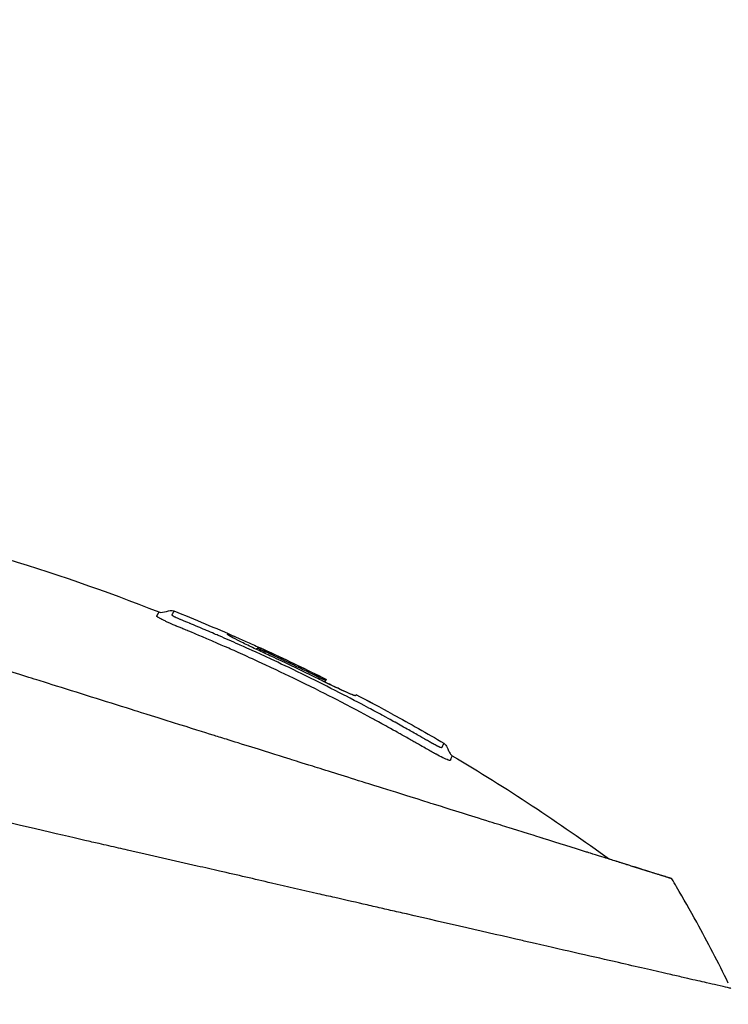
# Model space of a CAD drawing. Header units: millimetres. Extents: x 0 to 5219, y 0 to 2970.
# Tile 51 of 233: x 2068 to 2122, y 984 to 1060. Entities that reach past the tile are written whole.
import ezdxf

# ---------------------------------------------------------------- set-up
doc = ezdxf.new("R2010")
doc.units = ezdxf.units.MM
doc.header["$LTSCALE"] = 0.2
doc.styles.add('Rainbow-5.0 Style', font='malgunsl.ttf')
doc.dimstyles.new('Rainbow-5.0 Style', dxfattribs={"dimtxt": 4, "dimasz": 2.5, "dimexe": 1, "dimexo": 1, "dimgap": 1, "dimtad": 1, "dimdsep": 46, "dimtxsty": 'Rainbow-5.0 Style', "dimcen": 0, "dimclrd": 251, "dimclre": 251, "dimclrt": 7, "dimazin": 3, "dimtp": 0.1, "dimtm": 0.1, "dimtfac": 0.61, "dimtmove": 0, "dimatfit": 3, "dimfxl": 1, "dimlwd": -1, "dimlwe": -1, "dimarcsym": 1})
doc.dimstyles.new('Rainbow-5.0 Style$0', dxfattribs={"dimtxt": 4, "dimasz": 3, "dimexe": 2, "dimexo": 1, "dimgap": 0.8, "dimtad": 1, "dimzin": 9, "dimdsep": 46, "dimtxsty": 'Rainbow-5.0 Style', "dimcen": 0, "dimclrd": 251, "dimclre": 251, "dimclrt": 256, "dimadec": 1, "dimazin": 0, "dimtp": 0.1, "dimtm": 0.1, "dimtfac": 0.61, "dimtmove": 0, "dimatfit": 3, "dimfxl": 1, "dimlwd": -1, "dimlwe": -1, "dimarcsym": 1})

# ---------------------------------------------------------------- blocks, each defined once
blk = doc.blocks.new('A$C7b354fd2')
for p, q in [((38.256, 270.516), (38.416, 270.676)), ((38.866, 270.231), (38.956, 270.321)), ((43.48, 268.019), (43.586, 268.124)), ((43.622, 268.2), (43.622, 268.199)), ((43.622, 268.199), (43.622, 268.2)), ((45.905, 267.035), (45.829, 266.959)), ((45.905, 267.034), (45.83, 266.959)), ((48.731, 265.526), (48.732, 265.526)), ((70.135, 252.922), (70.131, 252.923))]:
    blk.add_line(p, q)
blk.add_arc((-26.479, 127.998), 156.751, 61.32693, 62.49797)
for centre, major_axis, ratio, start_param, end_param in [((-26.478, 128.002), (-137.524, 75.209), 1, 4.712389, 4.732828), ((-50.114, 166.643), (98.849, 98.887), 0.00011, 6.273707, 6.283218), ((-25.439, 196.053), (73.038, -84.003), 0.999052, 1.38546, 1.392026), ((-25.48, 196.018), (-75.393, 81.918), 0.999389, 4.470833, 4.498835), ((-25.559, 195.939), (98.374, 52.22), 0.999969, 6.25048, 6.297706)]:
    blk.add_ellipse(centre, major_axis=major_axis, ratio=ratio, start_param=start_param, end_param=end_param)
for points, knots in [([(-29.857, 284.217), (-18.014, 284.473), (-6.065, 283.367), (14.131, 279.14), (22.611, 276.602), (30.788, 273.381)], [0, 0, 0, 0, 3.553813, 3.553813, 6.190294, 6.190294, 6.190294, 6.190294]), ([(-57.448, 275.436), (-57.45, 275.439), (-57.414, 275.402), (-57.34, 275.327), (-57.303, 275.289), (-57.256, 275.242), (-57.201, 275.186), (-57.145, 275.13), (-57.08, 275.064), (-57.007, 274.989), (-56.859, 274.84), (-56.676, 274.654), (-56.458, 274.433), (-56.349, 274.322), (-56.231, 274.203), (-56.105, 274.074), (-55.978, 273.946), (-55.844, 273.81), (-55.701, 273.665), (-55.696, 273.661), (-55.692, 273.656), (-55.688, 273.652), (-55.4, 273.36), (-55.077, 273.033), (-54.721, 272.672), (-54.543, 272.492), (-54.356, 272.303), (-54.163, 272.106), (-53.969, 271.91), (-53.767, 271.706), (-53.558, 271.494), (-53.141, 271.071), (-52.693, 270.618), (-52.218, 270.137), (-51.757, 269.67), (-51.27, 269.178), (-50.76, 268.662), (-50.743, 268.645), (-50.727, 268.628), (-50.71, 268.611), (-49.667, 267.556), (-48.526, 266.402), (-47.302, 265.166), (-46.691, 264.549), (-46.059, 263.911), (-45.408, 263.255), (-44.756, 262.598), (-44.085, 261.922), (-43.397, 261.23), (-42.704, 260.533), (-41.994, 259.819), (-41.267, 259.088), (-40.541, 258.357), (-39.798, 257.61), (-39.042, 256.848), (-38.286, 256.087), (-37.517, 255.313), (-36.734, 254.526), (-35.951, 253.74), (-35.154, 252.941), (-34.346, 252.133), (-34.29, 252.077), (-34.234, 252.021), (-34.178, 251.965), (-33.419, 251.207), (-32.65, 250.442), (-31.873, 249.67), (-31.04, 248.843), (-30.197, 248.005), (-29.345, 247.158), (-28.065, 245.888), (-26.764, 244.596), (-25.441, 243.283), (-25.001, 242.847), (-24.56, 242.408), (-24.116, 241.968), (-23.892, 241.745), (-23.667, 241.522), (-23.442, 241.299), (-22.771, 240.634), (-22.096, 239.965), (-21.418, 239.292), (-20.061, 237.946), (-18.689, 236.586), (-17.303, 235.212), (-15.917, 233.838), (-14.516, 232.449), (-13.101, 231.048), (-13.014, 230.961), (-12.927, 230.875), (-12.84, 230.789), (-9.146, 227.129), (-5.376, 223.398), (-1.565, 219.626), (-1.471, 219.533), (-1.377, 219.44), (-1.283, 219.347), (-0.323, 218.396), (0.641, 217.444), (1.61, 216.487), (2.58, 215.53), (3.555, 214.569), (4.529, 213.609), (6.477, 211.689), (8.423, 209.772), (10.364, 207.855), (10.447, 207.773), (10.53, 207.69), (10.614, 207.608), (12.57, 205.675), (14.522, 203.745), (16.472, 201.814), (17.446, 200.849), (18.42, 199.883), (19.392, 198.918), (20.364, 197.953), (21.334, 196.987), (22.299, 196.026), (22.359, 195.966), (22.42, 195.906), (22.48, 195.845), (24.404, 193.927), (26.317, 192.02), (28.215, 190.126), (29.165, 189.179), (30.11, 188.236), (31.051, 187.297), (31.992, 186.357), (32.927, 185.423), (33.858, 184.493), (33.904, 184.447), (33.95, 184.401), (33.997, 184.354), (35.877, 182.476), (37.739, 180.613), (39.572, 178.778), (41.405, 176.943), (43.209, 175.135), (44.981, 173.357), (45.868, 172.468), (46.746, 171.586), (47.618, 170.711), (48.489, 169.837), (49.353, 168.969), (50.206, 168.111), (51.059, 167.254), (51.902, 166.406), (52.734, 165.569), (53.566, 164.732), (54.386, 163.906), (55.195, 163.092), (55.213, 163.073), (55.231, 163.055), (55.25, 163.037), (56.059, 162.221), (56.857, 161.417), (57.643, 160.624), (58.429, 159.831), (59.204, 159.05), (59.963, 158.284), (60.722, 157.518), (61.465, 156.766), (62.193, 156.031), (63.647, 154.561), (65.037, 153.155), (66.355, 151.821), (66.684, 151.487), (67.009, 151.158), (67.329, 150.834), (67.649, 150.511), (67.963, 150.192), (68.272, 149.879), (69.507, 148.628), (70.657, 147.461), (71.713, 146.39), (71.715, 146.387), (71.718, 146.385), (71.72, 146.382), (72.248, 145.847), (72.749, 145.337), (73.223, 144.856), (73.697, 144.375), (74.142, 143.922), (74.559, 143.499), (74.976, 143.075), (75.363, 142.681), (75.718, 142.32), (76.073, 141.96), (76.395, 141.632), (76.682, 141.34), (76.97, 141.047), (77.224, 140.787), (77.444, 140.564), (77.554, 140.452), (77.655, 140.349), (77.747, 140.255), (77.839, 140.162), (77.921, 140.077), (77.995, 140.002), (78.143, 139.852), (78.254, 139.738), (78.328, 139.663), (78.402, 139.587), (78.439, 139.55), (78.436, 139.552)], [0, 0, 0, 0, 0.0041991, 0.0041991, 0.0041991, 0.0062987, 0.0062987, 0.0062987, 0.0083983, 0.0083983, 0.0083983, 0.0125974, 0.0125974, 0.0125974, 0.014697, 0.014697, 0.014697, 0.0167965, 0.0167965, 0.0167965, 0.0168599, 0.0168599, 0.0168599, 0.0210764, 0.0210764, 0.0210764, 0.0231847, 0.0231847, 0.0231847, 0.025293, 0.025293, 0.025293, 0.0295096, 0.0295096, 0.0295096, 0.0335924, 0.0335924, 0.0335924, 0.0337261, 0.0337261, 0.0337261, 0.0420526, 0.0420526, 0.0420526, 0.0462159, 0.0462159, 0.0462159, 0.0503791, 0.0503791, 0.0503791, 0.0545745, 0.0545745, 0.0545745, 0.0587698, 0.0587698, 0.0587698, 0.0629602, 0.0629602, 0.0629602, 0.0671505, 0.0671505, 0.0671505, 0.0674414, 0.0674414, 0.0674414, 0.0713694, 0.0713694, 0.0713694, 0.0755743, 0.0755743, 0.0755743, 0.0818817, 0.0818817, 0.0818817, 0.0839768, 0.0839768, 0.0839768, 0.0850355, 0.0850355, 0.0850355, 0.0881892, 0.0881892, 0.0881892, 0.0944966, 0.0944966, 0.0944966, 0.1008041, 0.1008041, 0.1008041, 0.1011921, 0.1011921, 0.1011921, 0.1176445, 0.1176445, 0.1176445, 0.1180502, 0.1180502, 0.1180502, 0.1221943, 0.1221943, 0.1221943, 0.1263384, 0.1263384, 0.1263384, 0.1346266, 0.1346266, 0.1346266, 0.1349824, 0.1349824, 0.1349824, 0.143338, 0.143338, 0.143338, 0.1475158, 0.1475158, 0.1475158, 0.1516936, 0.1516936, 0.1516936, 0.1519551, 0.1519551, 0.1519551, 0.160293, 0.160293, 0.160293, 0.164462, 0.164462, 0.164462, 0.168631, 0.168631, 0.168631, 0.1688379, 0.1688379, 0.1688379, 0.1772635, 0.1772635, 0.1772635, 0.1856891, 0.1856891, 0.1856891, 0.1899019, 0.1899019, 0.1899019, 0.1941147, 0.1941147, 0.1941147, 0.1983275, 0.1983275, 0.1983275, 0.2025403, 0.2025403, 0.2025403, 0.2026348, 0.2026348, 0.2026348, 0.206856, 0.206856, 0.206856, 0.2110771, 0.2110771, 0.2110771, 0.2152983, 0.2152983, 0.2152983, 0.2237405, 0.2237405, 0.2237405, 0.2258511, 0.2258511, 0.2258511, 0.2279617, 0.2279617, 0.2279617, 0.2364039, 0.2364039, 0.2364039, 0.2364237, 0.2364237, 0.2364237, 0.240644, 0.240644, 0.240644, 0.2448644, 0.2448644, 0.2448644, 0.2490847, 0.2490847, 0.2490847, 0.253305, 0.253305, 0.253305, 0.2575358, 0.2575358, 0.2575358, 0.2596491, 0.2596491, 0.2596491, 0.2617623, 0.2617623, 0.2617623, 0.2659889, 0.2659889, 0.2659889, 0.2702154, 0.2702154, 0.2702154, 0.2702154]), ([(70.135, 252.922), (70.136, 252.921), (70.135, 252.922), (70.018, 252.959), (69.98, 252.971), (69.934, 252.985), (69.883, 253.001), (69.819, 253.021), (69.746, 253.044), (69.667, 253.069), (69.604, 253.088), (69.456, 253.135), (69.107, 253.244), (68.839, 253.327), (68.575, 253.41), (68.36, 253.477), (68.349, 253.481), (68.338, 253.484), (68.328, 253.487), (67.702, 253.683), (67.005, 253.901), (66.334, 254.111), (66.321, 254.115), (65.953, 254.231), (65.063, 254.509), (65.059, 254.51), (65.055, 254.512), (65.051, 254.513), (64.261, 254.76), (63.732, 254.926), (63.588, 254.971), (62.584, 255.285), (61.472, 255.633), (60.258, 256.013), (60.231, 256.022), (60.203, 256.03), (60.176, 256.039), (60.071, 256.071), (59.303, 256.312), (57.655, 256.828), (57.219, 256.964), (56.72, 257.12), (56.149, 257.299), (55.373, 257.542), (54.671, 257.762), (54.063, 257.952), (52.696, 258.38), (51.814, 258.656), (51.52, 258.748), (50.225, 259.153), (49.125, 259.497), (48.271, 259.765), (47.351, 260.053), (46.717, 260.251), (46.395, 260.352), (44.845, 260.837), (43.555, 261.24), (42.58, 261.546), (41.792, 261.792), (41.208, 261.975), (40.842, 262.09), (40.264, 262.27), (39.301, 262.572), (37.923, 263.003), (37.169, 263.239), (36.515, 263.444), (35.966, 263.616), (35.566, 263.741), (35.222, 263.849), (34.936, 263.938), (34.282, 264.143), (33.275, 264.458), (31.898, 264.889), (30.142, 265.439), (29.104, 265.764), (28.818, 265.853), (28.769, 265.868), (28.72, 265.884), (28.671, 265.899), (26.641, 266.535), (24.587, 267.177), (22.528, 267.822), (22.159, 267.937), (21.723, 268.074), (21.219, 268.231), (20.674, 268.402), (20.051, 268.597), (19.349, 268.817), (17.558, 269.377), (16.507, 269.706), (16.192, 269.805), (15.374, 270.061), (14.556, 270.317), (13.742, 270.572), (12.471, 270.969), (11.208, 271.365), (9.954, 271.757), (8.59, 272.184), (7.398, 272.558), (6.372, 272.878), (5.374, 273.19), (4.534, 273.453), (3.845, 273.669), (2.141, 274.201), (0.639, 274.672), (-0.675, 275.084), (-1.149, 275.233), (-1.598, 275.374), (-2.023, 275.508)], [-1, -1, -1, -1, -0.96875, -0.96875, -0.96875, -0.9547937, -0.9547937, -0.9547937, -0.9375, -0.9375, -0.9375, -0.90625, -0.90625, -0.90625, -0.875, -0.875, -0.875, -0.8739463, -0.8739463, -0.8739463, -0.8125, -0.8125, -0.8125, -0.7813822, -0.7813822, -0.7813822, -0.78125, -0.78125, -0.78125, -0.75, -0.75, -0.75, -0.6888795, -0.6888795, -0.6888795, -0.6875, -0.6875, -0.6875, -0.6380723, -0.6380723, -0.6380723, -0.625, -0.625, -0.625, -0.6057577, -0.6057577, -0.6057577, -0.5625, -0.5625, -0.5625, -0.5324119, -0.5324119, -0.5324119, -0.5, -0.5, -0.5, -0.4654336, -0.4654336, -0.4654336, -0.4375, -0.4375, -0.4375, -0.40625, -0.40625, -0.40625, -0.3881699, -0.3881699, -0.3881699, -0.375, -0.375, -0.375, -0.34375, -0.34375, -0.34375, -0.3125, -0.3125, -0.3125, -0.3110249, -0.3110249, -0.3110249, -0.25, -0.25, -0.25, -0.2349777, -0.2349777, -0.2349777, -0.21875, -0.21875, -0.21875, -0.1875, -0.1875, -0.1875, -0.1630802, -0.1630802, -0.1630802, -0.125, -0.125, -0.125, -0.0933033, -0.0933033, -0.0933033, -0.0625, -0.0625, -0.0625, -0.0165509, -0.0165509, -0.0165509, 0, 0, 0, 0]), ([(30.678, 273.003), (30.66, 273.015), (30.65, 273.024), (30.643, 273.031), (30.634, 273.039), (30.631, 273.044), (30.63, 273.046), (30.627, 273.054), (30.625, 273.063), (30.627, 273.073), (30.631, 273.087), (30.639, 273.095), (30.644, 273.101), (30.65, 273.11), (30.656, 273.117), (30.661, 273.123), (30.663, 273.125), (30.665, 273.129), (30.668, 273.136), (30.677, 273.157), (30.683, 273.168), (30.686, 273.174), (30.686, 273.175), (30.687, 273.175), (30.687, 273.176), (30.693, 273.187), (30.698, 273.197), (30.703, 273.207), (30.709, 273.218), (30.72, 273.24), (30.732, 273.267), (30.735, 273.273), (30.738, 273.28), (30.742, 273.289), (30.758, 273.322), (30.787, 273.381), (30.788, 273.381)], [-0.129396, -0.129396, -0.129396, -0.129396, -0.1274723, -0.1274723, -0.1274723, -0.125, -0.125, -0.125, -0.1205357, -0.1205357, -0.1205357, -0.1160714, -0.1160714, -0.1160714, -0.1116071, -0.1116071, -0.1116071, -0.1071429, -0.1071429, -0.1071429, -0.0996265, -0.0996265, -0.0996265, -0.0982143, -0.0982143, -0.0982143, -0.0892857, -0.0892857, -0.0892857, -0.0714286, -0.0714286, -0.0714286, -0.0569264, -0.0569264, -0.0569264, 0, 0, 0, 0]), ([(31.779, 273.136), (31.776, 273.144), (31.781, 273.152), (31.788, 273.16), (31.789, 273.161), (31.79, 273.161), (31.791, 273.162), (31.792, 273.164), (31.793, 273.165), (31.794, 273.167), (31.799, 273.173), (31.802, 273.179), (31.804, 273.182), (31.81, 273.192), (31.815, 273.201), (31.821, 273.21), (31.828, 273.221), (31.834, 273.232), (31.84, 273.242), (31.847, 273.253), (31.852, 273.264), (31.858, 273.274), (31.869, 273.294), (31.879, 273.313), (31.887, 273.331), (31.892, 273.34), (31.899, 273.357), (31.907, 273.376), (31.913, 273.39), (31.919, 273.404), (31.924, 273.418), (31.946, 273.475), (31.937, 273.463), (31.937, 273.463)], [0.8694294, 0.8694294, 0.8694294, 0.8694294, 0.8733039, 0.8733039, 0.8733039, 0.8737245, 0.8737245, 0.8737245, 0.8747406, 0.8747406, 0.8747406, 0.8794643, 0.8794643, 0.8794643, 0.8853665, 0.8853665, 0.8853665, 0.8928571, 0.8928571, 0.8928571, 0.9023572, 0.9023572, 0.9023572, 0.9196429, 0.9196429, 0.9196429, 0.9357416, 0.9357416, 0.9357416, 0.9464286, 0.9464286, 0.9464286, 1, 1, 1, 1]), ([(47.252, 265.155), (46.735, 265.435), (45.904, 265.881), (44.746, 266.48), (43.983, 266.874), (43.075, 267.335), (42.031, 267.849), (41.241, 268.238), (40.373, 268.656), (39.42, 269.103), (39.384, 269.12), (39.348, 269.137), (39.312, 269.154), (38.442, 269.561), (37.802, 269.851), (37.399, 270.033), (36.888, 270.264), (36.467, 270.45), (36.138, 270.595), (35.658, 270.807), (35.372, 270.93), (35.285, 270.968), (34.033, 271.51), (33.363, 271.786), (33.28, 271.82), (33.23, 271.841), (33.186, 271.859), (33.149, 271.874), (33.087, 271.9), (33.043, 271.918), (33.015, 271.93), (32.976, 271.946), (32.842, 272.001), (32.614, 272.095), (32.502, 272.141), (32.414, 272.177), (32.349, 272.204), (32.215, 272.26), (32.134, 272.294), (32.103, 272.307), (32.066, 272.323), (31.993, 272.353), (31.888, 272.399), (31.802, 272.436), (31.734, 272.467), (31.683, 272.489), (31.587, 272.532), (31.502, 272.571), (31.427, 272.606), (31.351, 272.642), (31.273, 272.679), (31.199, 272.716), (31.16, 272.734), (31.126, 272.751), (31.096, 272.766), (31.094, 272.768), (31.091, 272.769), (31.089, 272.77), (31.057, 272.786), (31.028, 272.801), (31.003, 272.814), (30.95, 272.842), (30.911, 272.863), (30.88, 272.881), (30.84, 272.903), (30.815, 272.917), (30.798, 272.927), (30.775, 272.941), (30.753, 272.954), (30.731, 272.967), (30.713, 272.979), (30.695, 272.99), (30.68, 273.001), (30.679, 273.002), (30.679, 273.002), (30.678, 273.003)], [-0.35, -0.35, -0.35, -0.35, -0.3036755, -0.3036755, -0.3036755, -0.273124, -0.273124, -0.273124, -0.25, -0.25, -0.25, -0.248947, -0.248947, -0.248947, -0.2232143, -0.2232143, -0.2232143, -0.2123203, -0.2123203, -0.2123203, -0.1964286, -0.1964286, -0.1964286, -0.1696429, -0.1696429, -0.1696429, -0.1683773, -0.1683773, -0.1683773, -0.1662946, -0.1662946, -0.1662946, -0.1629464, -0.1629464, -0.1629464, -0.1595982, -0.1595982, -0.1595982, -0.15625, -0.15625, -0.15625, -0.1533801, -0.1533801, -0.1533801, -0.1505102, -0.1505102, -0.1505102, -0.1466837, -0.1466837, -0.1466837, -0.1428571, -0.1428571, -0.1428571, -0.1409439, -0.1409439, -0.1409439, -0.1408082, -0.1408082, -0.1408082, -0.1390306, -0.1390306, -0.1390306, -0.1367836, -0.1367836, -0.1367836, -0.1339286, -0.1339286, -0.1339286, -0.1315425, -0.1315425, -0.1315425, -0.1294643, -0.1294643, -0.1294643, -0.129396, -0.129396, -0.129396, -0.129396]), ([(47.023, 265.941), (46.69, 266.119), (46.061, 266.456), (45.132, 266.937), (45.083, 266.962), (45.035, 266.987), (44.986, 267.012), (44.067, 267.486), (43.229, 267.908), (42.466, 268.284), (41.475, 268.773), (40.614, 269.184), (39.9, 269.52), (38.52, 270.17), (37.68, 270.544), (37.388, 270.675), (37.228, 270.747), (37.067, 270.819), (36.906, 270.89), (36.41, 271.111), (35.913, 271.328), (35.416, 271.544), (35.216, 271.63), (34.886, 271.772), (34.424, 271.968), (34.313, 272.015), (34.201, 272.062), (34.087, 272.11), (33.873, 272.2), (33.655, 272.292), (33.43, 272.385), (33.333, 272.425), (33.25, 272.46), (33.182, 272.488), (33.162, 272.496), (33.144, 272.504), (33.126, 272.511), (33.023, 272.554), (32.958, 272.581), (32.931, 272.592), (32.833, 272.633), (32.748, 272.668), (32.679, 272.698), (32.673, 272.7), (32.668, 272.702), (32.662, 272.705), (32.596, 272.733), (32.519, 272.765), (32.436, 272.801), (32.436, 272.801), (32.412, 272.811), (32.368, 272.83), (32.33, 272.847), (32.276, 272.87), (32.211, 272.899), (32.147, 272.928), (32.088, 272.955), (32.034, 272.981), (32.031, 272.982), (32.029, 272.983), (32.026, 272.985), (32.023, 272.986), (32.02, 272.988), (32.017, 272.989), (32.004, 272.995), (31.939, 273.027), (31.874, 273.064), (31.864, 273.069), (31.852, 273.076), (31.84, 273.083), (31.824, 273.093), (31.808, 273.104), (31.797, 273.114), (31.794, 273.117), (31.79, 273.12), (31.787, 273.123), (31.783, 273.127), (31.78, 273.132), (31.779, 273.136)], [0.6517857, 0.6517857, 0.6517857, 0.6517857, 0.6785714, 0.6785714, 0.6785714, 0.6797281, 0.6797281, 0.6797281, 0.7017453, 0.7017453, 0.7017453, 0.7303747, 0.7303747, 0.7303747, 0.7857143, 0.7857143, 0.7857143, 0.7922841, 0.7922841, 0.7922841, 0.8125, 0.8125, 0.8125, 0.8258929, 0.8258929, 0.8258929, 0.8305652, 0.8305652, 0.8305652, 0.8392857, 0.8392857, 0.8392857, 0.8426339, 0.8426339, 0.8426339, 0.8431179, 0.8431179, 0.8431179, 0.8459821, 0.8459821, 0.8459821, 0.8493304, 0.8493304, 0.8493304, 0.8496066, 0.8496066, 0.8496066, 0.8526786, 0.8526786, 0.8526786, 0.8544889, 0.8544889, 0.8544889, 0.8560268, 0.8560268, 0.8560268, 0.8590434, 0.8590434, 0.8590434, 0.8591891, 0.8591891, 0.8591891, 0.859375, 0.859375, 0.859375, 0.8627232, 0.8627232, 0.8627232, 0.8641237, 0.8641237, 0.8641237, 0.8660714, 0.8660714, 0.8660714, 0.8675382, 0.8675382, 0.8675382, 0.8694294, 0.8694294, 0.8694294, 0.8694294]), ([(45.905, 267.034), (45.901, 267.025), (45.892, 267.006), (45.871, 266.964), (45.886, 266.943), (45.734, 266.985), (45.584, 267.044), (45.175, 267.22), (44.93, 267.33), (44.399, 267.577), (44.12, 267.709), (43.387, 268.062), (43.036, 268.237), (41.77, 268.863), (40.79, 269.334), (39.296, 270.034), (38.968, 270.184), (38.384, 270.455), (38.046, 270.613), (37.381, 270.932), (37.068, 271.085), (36.548, 271.348), (36.347, 271.454), (36.03, 271.635), (36.04, 271.648), (36.053, 271.676), (36.061, 271.693), (36.074, 271.719), (36.031, 271.745), (36.432, 271.576), (36.651, 271.48), (37.169, 271.25), (37.492, 271.105), (38.188, 270.789), (38.55, 270.624), (39.093, 270.375), (39.465, 270.204), (41.184, 269.399), (42.407, 268.807), (43.622, 268.2)], [0, 0, 0, 0, 0.320879, 0.320879, 0.465091, 0.465091, 0.61047, 0.61047, 0.741214, 0.741214, 0.858961, 0.858961, 1.03352, 1.03352, 1.617694, 1.617694, 1.920655, 1.920655, 2.361582, 2.361582, 2.851357, 2.851357, 3.338051, 3.338051, 4.028869, 4.028869, 6.65642, 6.65642, 9.591035, 9.591035, 11.360377, 11.360377, 13.298144, 13.298144, 15.132878, 15.132878, 16.008781, 16.008781, 18.211527, 18.211527, 18.211527, 18.211527]), ([(43.622, 268.199), (42.162, 268.929), (40.691, 269.636), (39.115, 270.363), (39.033, 270.401), (38.917, 270.455), (38.845, 270.488), (38.707, 270.55), (38.644, 270.578), (38.536, 270.626), (38.492, 270.645), (38.394, 270.687), (38.415, 270.675), (38.411, 270.667), (38.409, 270.663), (38.404, 270.651), (38.4, 270.643), (38.393, 270.628), (38.39, 270.623), (38.384, 270.61), (38.369, 270.612), (38.45, 270.566), (38.492, 270.544), (38.598, 270.491), (38.66, 270.461), (38.765, 270.41), (38.803, 270.392), (38.879, 270.356), (38.918, 270.339), (38.956, 270.321)], [0.000001, 0.000001, 0.000001, 0.000001, 0.489571, 0.489571, 0.520795, 0.520795, 0.575938, 0.575938, 0.63212, 0.63212, 0.689892, 0.689892, 0.822191, 0.822191, 0.910467, 0.910467, 1.056592, 1.056592, 1.128541, 1.128541, 1.224346, 1.224346, 1.274574, 1.274574, 1.322423, 1.322423, 1.348031, 1.348031, 1.372516, 1.372516, 1.372516, 1.372516]), ([(43.622, 268.199), (43.617, 268.189), (43.606, 268.167), (43.587, 268.127), (43.588, 268.123), (43.576, 268.124), (43.555, 268.131), (43.488, 268.159), (43.44, 268.18), (43.332, 268.229), (43.274, 268.256), (43.149, 268.316), (43.084, 268.348), (42.98, 268.399), (42.927, 268.426), (41.538, 269.111), (40.251, 269.725), (38.956, 270.321)], [-1.286139, -1.286139, -1.286139, -1.286139, -0.798514, -0.798514, -0.743971, -0.743971, -0.671251, -0.671251, -0.596258, -0.596258, -0.530286, -0.530286, -0.464712, -0.464712, -0.427696, -0.427696, 0, 0, 0, 0]), ([(74.665, 244.514), (74.664, 244.516), (74.681, 244.511), (74.22, 244.616), (73.955, 244.677), (73.371, 244.811), (73.099, 244.873), (72.377, 245.038), (71.898, 245.148), (71.042, 245.344), (70.708, 245.421), (70.165, 245.545), (69.97, 245.589), (68.696, 245.88), (67.452, 246.166), (64.186, 246.916), (62.043, 247.406), (59.331, 248.026), (59.007, 248.1), (55.963, 248.795), (52.958, 249.486), (49.365, 250.311), (48.959, 250.404), (48.166, 250.586), (47.774, 250.675), (47.176, 250.813), (46.967, 250.861), (45.98, 251.089), (45.136, 251.279), (43.857, 251.572), (43.421, 251.673), (41.789, 252.048), (40.599, 252.32), (38.126, 252.888), (36.8, 253.196), (34.874, 253.635), (34.301, 253.765), (31.941, 254.3), (30.176, 254.709), (28.147, 255.17), (27.913, 255.223), (27.182, 255.39), (26.687, 255.503), (25.836, 255.697), (25.468, 255.78), (23.067, 256.329), (20.011, 257.05), (16.003, 257.948), (15.817, 257.99), (12.883, 258.649), (10.35, 259.249), (6.91, 260.038), (5.398, 260.383), (1.254, 261.331), (-1.355, 261.93), (-4.385, 262.625), (-4.865, 262.735), (-6.237, 263.049), (-7.126, 263.252), (-8.781, 263.631), (-9.555, 263.808), (-10.651, 264.061), (-10.986, 264.138), (-11.92, 264.352), (-12.543, 264.493), (-13.711, 264.761), (-14.25, 264.885), (-15.714, 265.222), (-16.641, 265.432), (-18.935, 265.957), (-20.302, 266.272), (-22.294, 266.727), (-22.954, 266.879), (-23.939, 267.104), (-24.266, 267.179), (-24.754, 267.291), (-24.916, 267.329), (-25.159, 267.385), (-25.24, 267.403), (-25.362, 267.431), (-25.402, 267.44), (-25.499, 267.463), (-25.542, 267.473), (-25.563, 267.478)], [0.000004, 0.000004, 0.000004, 0.000004, 0.139875, 0.139875, 0.227512, 0.227512, 0.285894, 0.285894, 0.363713, 0.363713, 0.408155, 0.408155, 0.431826, 0.431826, 0.55804, 0.55804, 0.726318, 0.726318, 0.748791, 0.748791, 0.934846, 0.934846, 0.958293, 0.958293, 0.980317, 0.980317, 0.992046, 0.992046, 1.035571, 1.035571, 1.057896, 1.057896, 1.118512, 1.118512, 1.185121, 1.185121, 1.212956, 1.212956, 1.299325, 1.299325, 1.310275, 1.310275, 1.333714, 1.333714, 1.350359, 1.350359, 1.438721, 1.438721, 1.44302, 1.44302, 1.506527, 1.506527, 1.556602, 1.556602, 1.644538, 1.644538, 1.661123, 1.661123, 1.692259, 1.692259, 1.719331, 1.719331, 1.731162, 1.731162, 1.752878, 1.752878, 1.771547, 1.771547, 1.804434, 1.804434, 1.853817, 1.853817, 1.878775, 1.878775, 1.891253, 1.891253, 1.897493, 1.897493, 1.900613, 1.900613, 1.902173, 1.902173, 1.904354, 1.904354, 1.904354, 1.904354]), ([(45.832, 266.962), (45.777, 266.975), (45.663, 267.017), (45.303, 267.168), (45.061, 267.276), (44.566, 267.504), (44.295, 267.632), (43.834, 267.852), (43.661, 267.936), (43.484, 268.023)], [-1.7197113, -1.7197113, -1.7197113, -1.7197113, -1.5094431, -1.5094431, -1.2740717, -1.2740717, -1.0489117, -1.0489117, -0.9190309, -0.9190309, -0.9190309, -0.9190309]), ([(52.225, 263.056), (52.213, 263.062), (52.202, 263.067), (52.191, 263.072), (52.183, 263.076), (52.171, 263.082), (52.156, 263.089), (52.145, 263.094), (52.138, 263.098), (52.136, 263.099), (52.088, 263.123), (52.032, 263.152), (51.97, 263.185), (51.92, 263.212), (51.871, 263.239), (51.826, 263.263), (51.815, 263.269), (51.804, 263.275), (51.794, 263.281), (51.779, 263.289), (51.765, 263.297), (51.752, 263.305), (51.71, 263.328), (51.637, 263.369), (51.533, 263.429), (51.506, 263.445), (51.455, 263.474), (51.38, 263.517), (51.356, 263.531), (51.334, 263.544), (51.314, 263.556), (51.281, 263.575), (51.254, 263.591), (51.23, 263.604), (51.229, 263.605), (51.213, 263.614), (51.182, 263.632), (51.162, 263.643), (51.137, 263.657), (51.107, 263.675), (51.087, 263.686), (51.057, 263.704), (51.015, 263.728), (51.001, 263.736), (50.93, 263.777), (50.802, 263.85), (50.52, 264.011), (50.238, 264.171), (49.955, 264.33), (49.604, 264.528), (49.252, 264.725), (48.899, 264.92), (48.898, 264.92), (48.587, 265.094), (47.962, 265.434), (47.873, 265.482), (47.714, 265.569), (47.483, 265.694), (47.352, 265.764), (47.199, 265.847), (47.023, 265.941)], [0.57572844, 0.57572844, 0.57572844, 0.57572844, 0.57645089, 0.57645089, 0.57645089, 0.57728795, 0.57728795, 0.57728795, 0.578125, 0.578125, 0.578125, 0.58147321, 0.58147321, 0.58147321, 0.58314732, 0.58314732, 0.58314732, 0.58383587, 0.58383587, 0.58383587, 0.58482143, 0.58482143, 0.58482143, 0.58816964, 0.58816964, 0.58816964, 0.58984375, 0.58984375, 0.58984375, 0.59048811, 0.59048811, 0.59048811, 0.59151786, 0.59151786, 0.59151786, 0.59255714, 0.59255714, 0.59255714, 0.59319196, 0.59319196, 0.59319196, 0.59486607, 0.59486607, 0.59486607, 0.59821429, 0.59821429, 0.59821429, 0.61014843, 0.61014843, 0.61014843, 0.625, 0.625, 0.625, 0.63839286, 0.63839286, 0.63839286, 0.64694198, 0.64694198, 0.64694198, 0.65178571, 0.65178571, 0.65178571, 0.65178571]), ([(52.568, 262.204), (52.567, 262.204), (52.565, 262.205), (52.564, 262.205), (52.409, 262.281), (52.234, 262.371), (52.057, 262.466), (52.038, 262.476), (52.019, 262.486), (52, 262.496), (51.896, 262.553), (51.788, 262.612), (51.678, 262.674), (51.591, 262.722), (51.532, 262.756), (51.503, 262.772), (51.473, 262.789), (51.442, 262.807), (51.41, 262.826), (51.374, 262.846), (51.335, 262.869), (51.294, 262.893), (51.185, 262.956), (51.035, 263.042), (50.843, 263.153), (50.644, 263.267), (50.506, 263.346), (50.427, 263.391), (50.334, 263.444), (50.224, 263.507), (50.095, 263.58), (49.979, 263.646), (49.848, 263.72), (49.702, 263.803), (49.329, 264.013), (49.141, 264.117), (49.14, 264.118), (49.074, 264.155), (48.875, 264.266), (48.541, 264.451), (48.04, 264.728), (47.67, 264.929), (47.434, 265.057), (47.36, 265.097), (47.3, 265.129), (47.252, 265.155)], [-0.42508191, -0.42508191, -0.42508191, -0.42508191, -0.425, -0.425, -0.425, -0.41652249, -0.41652249, -0.41652249, -0.415625, -0.415625, -0.415625, -0.4109375, -0.4109375, -0.4109375, -0.40859375, -0.40859375, -0.40859375, -0.40748306, -0.40748306, -0.40748306, -0.40625, -0.40625, -0.40625, -0.4015625, -0.4015625, -0.4015625, -0.396875, -0.396875, -0.396875, -0.3919545, -0.3919545, -0.3919545, -0.3875, -0.3875, -0.3875, -0.378125, -0.378125, -0.378125, -0.36875, -0.36875, -0.36875, -0.35441881, -0.35441881, -0.35441881, -0.35, -0.35, -0.35, -0.35]), ([(52.646, 263.315), (52.646, 263.315), (52.641, 263.307), (52.634, 263.29), (52.627, 263.276), (52.617, 263.255), (52.604, 263.228), (52.602, 263.224), (52.6, 263.22), (52.598, 263.216), (52.574, 263.166), (52.552, 263.121), (52.546, 263.11), (52.544, 263.105), (52.542, 263.1), (52.539, 263.094), (52.529, 263.075), (52.521, 263.053), (52.508, 263.032), (52.508, 263.031), (52.505, 263.026), (52.499, 263.017), (52.495, 263.01), (52.495, 262.998), (52.491, 262.986), (52.491, 262.985), (52.491, 262.984), (52.491, 262.984), (52.49, 262.982), (52.488, 262.98), (52.485, 262.978), (52.482, 262.976), (52.479, 262.975), (52.475, 262.974), (52.473, 262.974), (52.47, 262.973), (52.467, 262.973), (52.466, 262.973), (52.463, 262.965), (52.399, 262.985), (52.381, 262.99), (52.361, 262.998), (52.341, 263.005), (52.335, 263.008), (52.325, 263.011), (52.309, 263.018), (52.305, 263.02), (52.3, 263.022), (52.294, 263.024), (52.289, 263.027), (52.282, 263.03), (52.276, 263.033), (52.258, 263.041), (52.241, 263.049), (52.225, 263.056)], [0.4344281, 0.4344281, 0.4344281, 0.4344281, 0.4693588, 0.4693588, 0.4693588, 0.5, 0.5, 0.5, 0.5026118, 0.5026118, 0.5026118, 0.5357143, 0.5357143, 0.5357143, 0.5394233, 0.5394233, 0.5394233, 0.5535714, 0.5535714, 0.5535714, 0.5589548, 0.5589548, 0.5589548, 0.5625, 0.5625, 0.5625, 0.5630254, 0.5630254, 0.5630254, 0.5647321, 0.5647321, 0.5647321, 0.5660423, 0.5660423, 0.5660423, 0.5669643, 0.5669643, 0.5669643, 0.5714286, 0.5714286, 0.5714286, 0.5731027, 0.5731027, 0.5731027, 0.5739397, 0.5739397, 0.5739397, 0.5743472, 0.5743472, 0.5743472, 0.5747768, 0.5747768, 0.5747768, 0.5757284, 0.5757284, 0.5757284, 0.5757284]), ([(52.646, 263.315), (52.646, 263.315), (52.646, 263.315), (52.646, 263.315), (52.646, 263.315), (52.646, 263.315), (52.646, 263.315)], [0.4337259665, 0.4337259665, 0.4337259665, 0.4337259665, 0.4343361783, 0.4343361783, 0.4343361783, 0.4344280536, 0.4344280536, 0.4344280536, 0.4344280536]), ([(52.646, 263.315), (52.687, 263.291), (52.725, 263.259), (52.792, 263.186), (52.822, 263.142), (52.888, 263.029), (52.92, 262.956), (52.99, 262.788), (53.028, 262.691), (53.103, 262.554), (53.131, 262.509), (53.202, 262.424), (53.245, 262.385), (53.294, 262.356)], [0.0000215, 0.0000215, 0.0000215, 0.0000215, 0.0143912, 0.0143912, 0.030028, 0.030028, 0.0537432, 0.0537432, 0.084677, 0.084677, 0.1006432, 0.1006432, 0.117625, 0.117625, 0.117625, 0.117625]), ([(53.294, 262.356), (53.294, 262.356), (53.294, 262.356), (53.294, 262.356), (53.293, 262.356), (53.288, 262.346), (53.278, 262.327), (53.27, 262.31), (53.258, 262.285), (53.242, 262.253), (53.24, 262.249), (53.238, 262.244), (53.235, 262.239), (53.204, 262.175), (53.175, 262.117), (53.169, 262.104), (53.167, 262.101), (53.166, 262.098), (53.164, 262.095), (53.157, 262.08), (53.151, 262.067), (53.147, 262.056), (53.147, 262.055), (53.146, 262.046), (53.143, 262.027), (53.141, 262.015), (53.136, 262.005), (53.129, 262), (53.128, 261.999), (53.128, 261.999), (53.127, 261.998), (53.119, 261.992), (53.102, 261.992), (53.083, 261.995), (53.076, 261.996), (53.063, 261.998), (53.036, 262.005), (53.024, 262.008), (53.004, 262.014), (52.971, 262.026), (52.866, 262.064), (52.728, 262.127), (52.598, 262.189), (52.588, 262.194), (52.578, 262.199), (52.568, 262.204)], [-0.5662752, -0.5662752, -0.5662752, -0.5662752, -0.5657113, -0.5657113, -0.5657113, -0.530642, -0.530642, -0.530642, -0.5, -0.5, -0.5, -0.4974224, -0.4974224, -0.4974224, -0.4625, -0.4625, -0.4625, -0.4609813, -0.4609813, -0.4609813, -0.453125, -0.453125, -0.453125, -0.4484375, -0.4484375, -0.4484375, -0.44375, -0.44375, -0.44375, -0.4433217, -0.4433217, -0.4433217, -0.4390625, -0.4390625, -0.4390625, -0.4367187, -0.4367187, -0.4367187, -0.434375, -0.434375, -0.434375, -0.4257634, -0.4257634, -0.4257634, -0.4250819, -0.4250819, -0.4250819, -0.4250819]), ([(70.135, 252.922), (70.134, 252.922), (70.13, 252.923), (70.115, 252.928), (70.109, 252.93), (70.102, 252.932), (70.092, 252.935), (70.085, 252.937), (70.078, 252.94), (70.069, 252.942), (70.058, 252.946), (70.046, 252.95), (70.031, 252.954), (70.009, 252.961), (69.984, 252.969), (69.952, 252.979), (69.944, 252.982), (69.936, 252.984), (69.928, 252.987), (69.888, 252.999), (69.843, 253.014), (69.793, 253.029), (69.742, 253.045), (69.686, 253.063), (69.626, 253.082), (69.572, 253.098), (69.516, 253.116), (69.455, 253.135), (69.446, 253.138), (69.437, 253.141), (69.428, 253.144), (69.407, 253.15), (69.386, 253.157), (69.364, 253.164), (69.327, 253.175), (69.289, 253.187), (69.249, 253.199), (69.171, 253.224), (69.087, 253.25), (68.999, 253.278), (68.898, 253.309), (68.791, 253.342), (68.678, 253.378), (68.662, 253.383), (68.579, 253.409), (68.415, 253.46), (68.264, 253.507), (68.044, 253.576), (67.723, 253.676), (67.699, 253.684), (67.675, 253.692), (67.649, 253.7), (67.546, 253.732), (67.442, 253.765), (67.336, 253.797), (67.2, 253.84), (67.061, 253.884), (66.922, 253.927), (66.621, 254.021), (66.316, 254.117), (66.014, 254.211), (65.849, 254.263), (65.684, 254.315), (65.521, 254.366), (65.467, 254.382), (65.413, 254.399), (65.36, 254.416)], [0, 0, 0, 0, 0.0150587, 0.0150587, 0.0150587, 0.0208299, 0.0208299, 0.0208299, 0.0245021, 0.0245021, 0.0245021, 0.0291504, 0.0291504, 0.0291504, 0.0357143, 0.0357143, 0.0357143, 0.0380803, 0.0380803, 0.0380803, 0.0495766, 0.0495766, 0.0495766, 0.0612032, 0.0612032, 0.0612032, 0.0714286, 0.0714286, 0.0714286, 0.0729408, 0.0729408, 0.0729408, 0.0763746, 0.0763746, 0.0763746, 0.0821973, 0.0821973, 0.0821973, 0.0938436, 0.0938436, 0.0938436, 0.1071429, 0.1071429, 0.1071429, 0.125154, 0.125154, 0.125154, 0.1416278, 0.1416278, 0.1416278, 0.1428571, 0.1428571, 0.1428571, 0.1508544, 0.1508544, 0.1508544, 0.1612372, 0.1612372, 0.1612372, 0.1837871, 0.1837871, 0.1837871, 0.1961944, 0.1961944, 0.1961944, 0.2002878, 0.2002878, 0.2002878, 0.2002878])]:
    blk.add_open_spline(points, degree=3, knots=knots)
for points in [[(30.788, 273.381), (31.145, 273.241), (31.582, 273.606), (31.937, 273.463)], [(31.938, 273.462), (33.536, 272.82), (35.124, 272.152), (36.7, 271.458)], [(48.736, 265.53), (50.05, 264.812), (51.354, 264.074), (52.647, 263.318)], [(53.294, 262.356), (53.294, 262.356), (53.294, 262.356), (53.294, 262.356)], [(53.294, 262.356), (57.434, 259.899), (61.464, 257.246), (65.36, 254.416)]]:
    blk.add_open_spline(points, degree=3)
blk = doc.blocks.new('*D116')
at = {"color": 251, "linetype": 'ByBlock', "transparency": 16777216}
for p, q in [((2040.534, 1550.596), (2210.646, 1550.596)), ((2200.646, 952.896), (2200.646, 1535.596)), ((2131.073, 937.896), (2210.646, 937.896))]:
    blk.add_line(p, q, dxfattribs=at)
at = {"color": 251, "transparency": 16777216}
for points in [[(2198.146, 1535.596), (2203.146, 1535.596), (2200.646, 1550.596)], [(2198.146, 952.896), (2203.146, 952.896), (2200.646, 937.896)]]:
    blk.add_solid(points, dxfattribs=at)
at = {"layer": 'Defpoints', "color": 0, "transparency": 16777216}
for p in [(2035.534, 1550.596), (2200.646, 1550.596), (2126.073, 937.896)]:
    blk.add_point(p, dxfattribs=at)
at = {"transparency": 16777216, "insert": (2186.251, 1244.246), "char_height": 20, "attachment_point": 5, "rotation": 90, "style": 'Rainbow-5.0 Style'}
blk.add_mtext('612.7', dxfattribs=at)
blk = doc.blocks.new('*D119')
at = {"color": 251, "linetype": 'ByBlock', "transparency": 16777216}
for p, q in [((1955.2, 2237.896), (2279.944, 2237.896)), ((2269.944, 952.896), (2269.944, 2222.896)), ((2131.073, 937.896), (2279.944, 937.896))]:
    blk.add_line(p, q, dxfattribs=at)
at = {"color": 251, "transparency": 16777216}
for points in [[(2267.444, 2222.896), (2272.444, 2222.896), (2269.944, 2237.896)], [(2267.444, 952.896), (2272.444, 952.896), (2269.944, 937.896)]]:
    blk.add_solid(points, dxfattribs=at)
at = {"layer": 'Defpoints', "color": 0, "transparency": 16777216}
for p in [(1950.2, 2237.896), (2269.944, 2237.896), (2126.073, 937.896)]:
    blk.add_point(p, dxfattribs=at)
at = {"transparency": 16777216, "insert": (2255.543, 1587.896), "char_height": 20, "attachment_point": 5, "rotation": 90, "style": 'Rainbow-5.0 Style'}
blk.add_mtext('1300', dxfattribs=at)

msp = doc.modelspace()

# ---------------------------------------------------------------- block references
msp.add_blockref('A$C7b354fd2', (2047.459, 740.896))

# ---------------------------------------------------------------- dimensions: what is measured, and where the dimension line sits
for base, p2, picture, middle in [((2269.944, 2237.896), (1950.2, 2237.896), '*D119', (2255.543, 1587.896)), ((2200.646, 1550.596), (2035.534, 1550.596), '*D116', (2186.251, 1244.246))]:
    dim = msp.add_linear_dim(base=base, p1=(2126.073, 937.896), p2=p2, angle=90, dimstyle='Rainbow-5.0 Style$0', override={"dimscale": 5, "dimtol": 0, "dimlim": 0, "dimtp": 0.1, "dimtm": 0.1, "dimtfac": 0.61, "dimtdec": 2, "dimtolj": 0, "dimtzin": 8})
    dim.commit()
    dim.dimension.update_dxf_attribs({"geometry": picture, "text_midpoint": middle})

# ---------------------------------------------------------------- leaders
at = {"annotation_type": 0, "has_hookline": 1, "hookline_direction": 0, "text_width": 123.841}
msp.add_leader([(2047.458, 937.896), (2320.882, 1072.119), (2333.382, 1072.119)], dimstyle='Rainbow-5.0 Style', override={"dimscale": 5}, dxfattribs=at)

doc.saveas('drawing.dxf')
